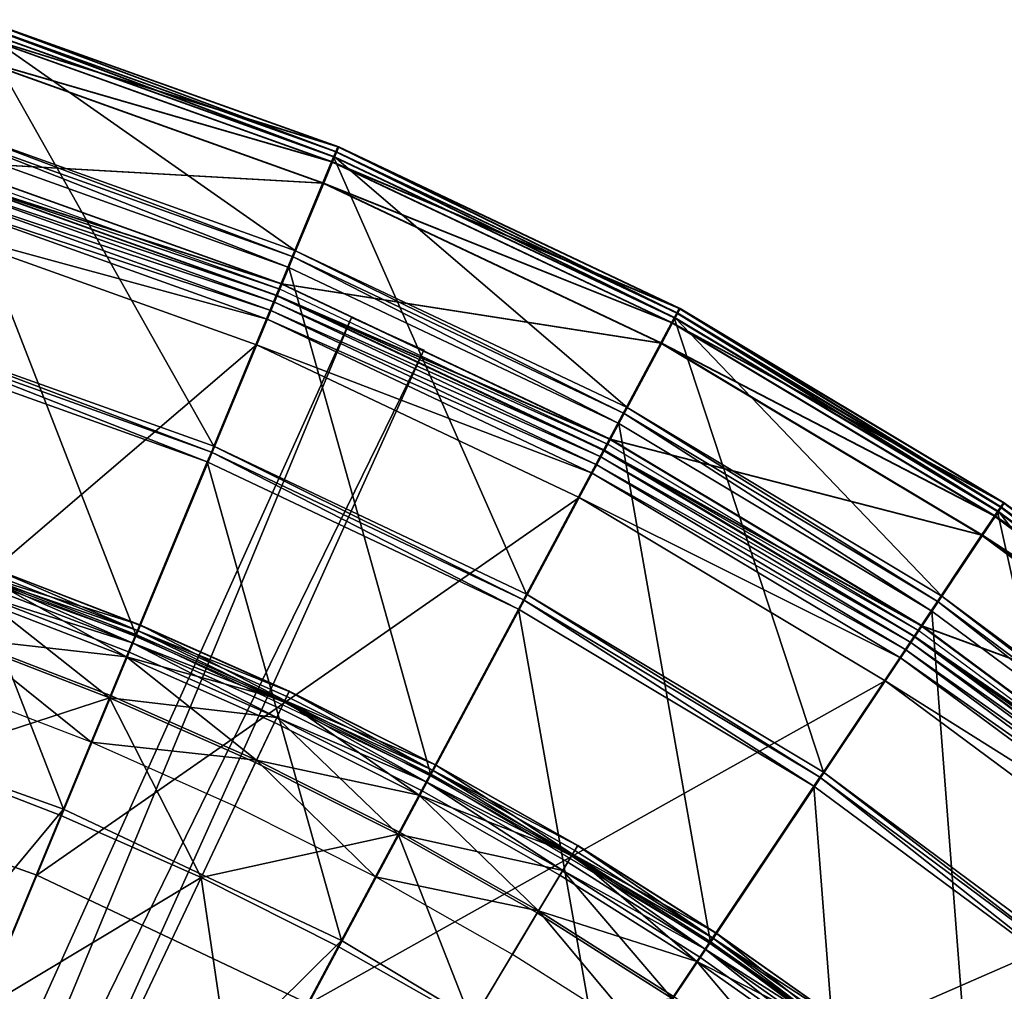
# Model space of a CAD drawing. Extents: x -3.87 to 3.87, y -3.87 to 3.87.
# Tile 112 of 115: x 1.16 to 2.15, y 2.73 to 3.71. Entities that reach past the tile are written whole.
import ezdxf

# ---------------------------------------------------------------- set-up
doc = ezdxf.new("R2010")
doc.units = 0
doc.layers.get('0').update_dxf_attribs({"linetype": 'CONTINUOUS'})

msp = doc.modelspace()

# ---------------------------------------------------------------- linework, layer by layer
for p in [(1.481331, 3.578503, 9.182608), (1.481331, 3.578503, 4.659176), (1.481334, 3.578503, 9.182608), (1.481334, 3.578503, 4.659176), (1.482259, 3.578502, 4.531927), (1.482259, 3.578502, 0.008497), (1.48226, 3.578502, 4.531928), (1.48226, 3.578502, 0.008498), (1.477194, 3.568515, 9.191612), (1.478122, 3.568514, 4.540933), (1.479272, 3.573534, 9.189611), (1.4802, 3.573532, 4.538932), (1.47513, 3.563532, 4.646981), (1.476058, 3.563531, -0.003697), (1.466246, 3.542086, 4.641755), (1.467174, 3.542085, -0.008925), (1.436399, 3.467786, 4.538932), (1.438974, 3.474003, 4.540933), (1.432056, 3.457301, 4.219625), (1.432056, 3.457301, 4.531927), (1.432057, 3.457301, 4.219625), (1.432057, 3.457301, 4.531927), (1.4243, 3.440818, 4.641755), (1.425228, 3.440816, -0.008925), (1.419407, 3.429005, 4.652464), (1.419408, 3.429005, 4.652464), (1.419408, 3.429003, 8.880758), (1.420335, 3.429004, 0.001785), (1.420335, 3.429004, 0.008925), (1.420355, 3.429049, 4.562068), (1.422978, 3.43538, 4.537785), (1.417544, 3.422262, 4.579808), (1.414076, 3.41389, 4.590927), (1.822391, 3.411201, 9.189611), (1.823319, 3.4112, 4.538932), (1.824927, 3.415945, 9.182608), (1.824927, 3.415945, 4.659176), (1.82493, 3.415945, 9.182608), (1.82493, 3.415945, 4.659176), (1.825854, 3.415944, 4.531927), (1.825854, 3.415944, 0.008497), (1.825856, 3.415944, 4.531928), (1.825856, 3.415944, 0.008498), (1.410423, 3.40507, 4.597562), (1.495123, 3.406888, 4.643103), (1.495123, 3.406888, 7.239483), (1.817288, 3.401654, 4.646981), (1.818216, 3.401653, -0.003697), (1.819831, 3.406411, 9.191612), (1.820758, 3.40641, 4.540933), (1.399723, 3.379237, 4.599773), (1.399724, 3.379237, 4.599773), (1.806346, 3.381182, 4.641755), (1.807273, 3.38118, -0.008925), (1.568002, 3.374006, 4.643103), (1.568002, 3.374006, 7.239483), (1.769364, 3.310257, 4.538932), (1.772536, 3.316192, 4.540933), (1.764014, 3.300248, 4.219625), (1.764014, 3.300248, 4.531927), (1.764016, 3.300248, 4.219625), (1.764016, 3.300248, 4.531927), (1.752832, 3.279324, 4.537785), (1.754676, 3.284514, 4.641755), (1.755604, 3.284513, -0.008925), (1.354166, 3.271498, 9.18961), (1.356596, 3.277363, 9.191612), (1.748649, 3.273238, 4.652464), (1.748649, 3.273236, 8.880758), (1.74865, 3.273238, 4.652464), (1.749576, 3.273236, 0.001785), (1.749576, 3.273236, 0.008925), (1.749601, 3.27328, 4.562068), (1.350068, 3.261605, 9.182608), (1.350068, 3.261604, 8.880756), (1.350069, 3.261604, 8.880756), (1.35007, 3.261606, 9.182608), (1.746138, 3.266801, 4.579808), (1.737366, 3.250391, 4.597562), (1.741866, 3.258809, 4.590927), (1.724185, 3.225731, 4.599773), (1.724187, 3.225731, 4.599773), (2.15098, 3.220568, 9.182608), (2.15098, 3.220568, 4.659176), (2.150984, 3.220568, 9.182608), (2.150984, 3.220568, 4.659176), (2.151908, 3.220567, 4.531927), (2.151908, 3.220567, 0.008497), (2.144975, 3.211579, 9.191612), (2.145902, 3.211578, 4.540933), (2.147992, 3.216095, 9.189611), (2.14892, 3.216094, 4.538932), (2.141978, 3.207095, 4.646981), (2.142906, 3.207094, -0.003697), (2.129081, 3.187793, 4.641755), (2.130009, 3.187792, -0.008925), (1.668284, 3.122886, 9.18961), (1.671277, 3.128484, 9.191612), (2.08533, 3.120925, 4.538932), (2.089069, 3.126521, 4.540933), (1.663236, 3.113441, 8.880756), (1.663237, 3.113443, 9.182608), (1.663237, 3.113441, 8.880756), (1.663238, 3.113443, 9.182608), (2.079025, 3.111488, 4.219625), (2.079025, 3.111488, 4.531927), (2.079026, 3.111488, 4.219625), (2.079026, 3.111488, 4.531927), (1.27984, 3.092059, 9.179029), (1.282029, 3.097342, 9.121477), (1.282115, 3.097551, 9.064547), (2.065845, 3.091762, 4.537785), (2.068185, 3.096655, 4.641755), (2.069113, 3.096654, -0.008925), (1.277491, 3.086387, 9.204887), (1.27816, 3.088003, 9.040556), (1.278649, 3.086942, 4.219625), (2.061081, 3.086024, 4.652464), (2.061081, 3.086022, 8.880758), (2.061083, 3.086024, 4.652464), (2.062009, 3.086022, 0.001785), (2.062009, 3.086022, 0.008925), (2.062038, 3.086063, 4.562068), (1.274626, 3.07947, 9.212923), (2.052922, 3.072421, 4.590927), (2.057957, 3.079955, 4.579808), (1.268806, 3.065419, 9.033573), (1.270892, 3.070455, 9.217014), (2.047619, 3.064483, 4.597562), (2.032084, 3.041234, 4.599773), (2.032086, 3.041234, 4.599773), (1.251775, 3.024302, 9.229347), (1.252695, 3.026525, 9.027666), (1.428134, 3.02151, 9.040556), (1.430012, 3.025479, 9.179029), (1.432456, 3.030649, 9.121477), (1.432553, 3.030853, 9.064547), (1.424186, 3.013162, 9.212923), (1.427387, 3.019929, 9.204887), (1.420014, 3.004341, 9.217014), (1.417683, 2.999413, 9.033573), (1.233206, 2.979474, 9.022295), (1.398655, 2.959182, 9.229347), (1.399684, 2.961356, 9.027666), (1.579434, 2.956658, 9.121477), (1.579541, 2.956858, 9.064547), (1.573844, 2.946201, 9.204887), (1.574669, 2.947743, 9.040556), (1.575047, 2.946713, 4.219625), (1.576738, 2.951615, 9.179029), (1.966365, 2.94427, 9.18961), (1.969893, 2.94955, 9.191612), (1.570315, 2.939599, 9.212923), (1.960416, 2.935368, 8.880756), (1.960417, 2.935368, 9.182608), (1.960418, 2.935367, 8.880756), (1.960419, 2.935368, 9.182608), (1.563146, 2.926185, 9.033573), (1.565716, 2.930993, 9.217014), (1.37791, 2.915319, 9.022295), (1.202762, 2.905974, 9.262104), (1.205344, 2.91221, 8.880756), (1.205344, 2.91221, 8.374943), (1.205346, 2.91221, 8.815489), (1.205346, 2.91221, 8.374943), (1.542167, 2.886936, 9.229347), (1.543301, 2.889057, 9.027666), (1.722611, 2.875558, 9.121477), (1.722728, 2.875752, 9.064547), (1.716515, 2.865387, 9.204887), (1.717414, 2.866887, 9.040556), (1.719671, 2.870654, 9.179029), (1.712667, 2.858966, 9.212923), (1.178718, 2.845678, 4.599773), (1.343896, 2.843402, 9.262104), (1.519294, 2.844144, 9.022295), (1.704848, 2.845921, 9.033573), (1.70765, 2.850596, 9.217014), (1.681968, 2.807748, 9.229347), (1.683205, 2.809811, 9.027666), (1.861639, 2.787535, 9.121477), (1.861764, 2.787723, 9.064547), (1.481793, 2.773983, 9.262104), (1.484965, 2.779919, 8.880756), (1.484965, 2.779919, 8.374943), (1.484967, 2.779919, 8.815489), (1.484967, 2.779919, 8.374943), (1.855051, 2.777675, 9.204887), (1.856022, 2.779129, 9.040556), (1.856313, 2.778175, 4.219625), (1.858462, 2.78278, 9.179029), (1.657023, 2.76613, 9.022295), (1.850891, 2.771451, 9.212923), (1.842442, 2.758805, 9.033573), (1.84547, 2.763337, 9.217014)]:
    msp.add_point(p)
for points in [[(1.481331, 3.578503, 4.659176), (1.118722, 3.69101, 4.646981), (1.123425, 3.706515, 4.659176)], [(1.482259, 3.578502, 0.008497), (1.11965, 3.691008, -0.003697), (1.124353, 3.706514, 0.008497)], [(1.479272, 3.573534, 9.189611), (1.123425, 3.706515, 9.182608), (1.121864, 3.701368, 9.189611)], [(1.4802, 3.573532, 4.538932), (1.124353, 3.706514, 4.531927), (1.122792, 3.701366, 4.538932)], [(1.479272, 3.573534, 9.189611), (1.481331, 3.578503, 9.182608), (1.123425, 3.706515, 9.182608)], [(1.481334, 3.578503, 9.182608), (1.481334, 3.578503, 4.659176), (1.123428, 3.706515, 4.659176)], [(1.481334, 3.578503, 9.182608), (1.123428, 3.706515, 4.659176), (1.123428, 3.706515, 9.182608)], [(1.4802, 3.573532, 4.538932), (1.482259, 3.578502, 4.531927), (1.124353, 3.706514, 4.531927)], [(1.48226, 3.578502, 4.531928), (1.48226, 3.578502, 0.008498), (1.124355, 3.706514, 0.008498)], [(1.48226, 3.578502, 4.531928), (1.124355, 3.706514, 0.008498), (1.124355, 3.706514, 4.531928)], [(1.356596, 3.277363, 9.191612), (1.120287, 3.69617, 9.191612), (1.028808, 3.394602, 9.191612)], [(1.438974, 3.474003, 4.540933), (1.121215, 3.696169, 4.540933), (1.09152, 3.598278, 4.540933)], [(1.477194, 3.568515, 9.191612), (1.121864, 3.701368, 9.189611), (1.120287, 3.69617, 9.191612)], [(1.356596, 3.277363, 9.191612), (1.477194, 3.568515, 9.191612), (1.120287, 3.69617, 9.191612)], [(1.478122, 3.568514, 4.540933), (1.122792, 3.701366, 4.538932), (1.121215, 3.696169, 4.540933)], [(1.438974, 3.474003, 4.540933), (1.478122, 3.568514, 4.540933), (1.121215, 3.696169, 4.540933)], [(1.477194, 3.568515, 9.191612), (1.479272, 3.573534, 9.189611), (1.121864, 3.701368, 9.189611)], [(1.478122, 3.568514, 4.540933), (1.4802, 3.573532, 4.538932), (1.122792, 3.701366, 4.538932)], [(1.47513, 3.563532, 4.646981), (1.111983, 3.668795, 4.641755), (1.118722, 3.69101, 4.646981)], [(1.476058, 3.563531, -0.003697), (1.112911, 3.668794, -0.008925), (1.11965, 3.691008, -0.003697)], [(1.481331, 3.578503, 4.659176), (1.47513, 3.563532, 4.646981), (1.118722, 3.69101, 4.646981)], [(1.482259, 3.578502, 0.008497), (1.476058, 3.563531, -0.003697), (1.11965, 3.691008, -0.003697)], [(1.466246, 3.542086, 4.641755), (1.080165, 3.563905, 4.641755), (1.111983, 3.668795, 4.641755)], [(1.467174, 3.542085, -0.008925), (1.081093, 3.563904, -0.008925), (1.112911, 3.668794, -0.008925)], [(1.47513, 3.563532, 4.646981), (1.466246, 3.542086, 4.641755), (1.111983, 3.668795, 4.641755)], [(1.476058, 3.563531, -0.003697), (1.467174, 3.542085, -0.008925), (1.112911, 3.668794, -0.008925)], [(1.436399, 3.467786, 4.538932), (1.09152, 3.598278, 4.540933), (1.089567, 3.591837, 4.538932)], [(1.436399, 3.467786, 4.538932), (1.438974, 3.474003, 4.540933), (1.09152, 3.598278, 4.540933)], [(1.432056, 3.457301, 4.531927), (1.089567, 3.591837, 4.538932), (1.086272, 3.580977, 4.531927)], [(1.432056, 3.457301, 4.531927), (1.436399, 3.467786, 4.538932), (1.089567, 3.591837, 4.538932)], [(1.278649, 3.086942, 4.219625), (1.086272, 3.580977, 4.219625), (0.969907, 3.19737, 4.219625)], [(1.278649, 3.086942, 4.219625), (1.432056, 3.457301, 4.219625), (1.086272, 3.580977, 4.219625)], [(1.432057, 3.457301, 4.219625), (1.432057, 3.457301, 4.531927), (1.086274, 3.580977, 4.531927)], [(1.432057, 3.457301, 4.219625), (1.086274, 3.580977, 4.531927), (1.086274, 3.580977, 4.219625)], [(1.824927, 3.415945, 4.659176), (1.47513, 3.563532, 4.646981), (1.481331, 3.578503, 4.659176)], [(1.825854, 3.415944, 0.008497), (1.476058, 3.563531, -0.003697), (1.482259, 3.578502, 0.008497)], [(1.822391, 3.411201, 9.189611), (1.481331, 3.578503, 9.182608), (1.479272, 3.573534, 9.189611)], [(1.823319, 3.4112, 4.538932), (1.482259, 3.578502, 4.531927), (1.4802, 3.573532, 4.538932)], [(1.822391, 3.411201, 9.189611), (1.824927, 3.415945, 9.182608), (1.481331, 3.578503, 9.182608)], [(1.82493, 3.415945, 9.182608), (1.82493, 3.415945, 4.659176), (1.481334, 3.578503, 4.659176)], [(1.82493, 3.415945, 9.182608), (1.481334, 3.578503, 4.659176), (1.481334, 3.578503, 9.182608)], [(1.823319, 3.4112, 4.538932), (1.825854, 3.415944, 4.531927), (1.482259, 3.578502, 4.531927)], [(1.825856, 3.415944, 4.531928), (1.825856, 3.415944, 0.008498), (1.48226, 3.578502, 0.008498)], [(1.825856, 3.415944, 4.531928), (1.48226, 3.578502, 0.008498), (1.48226, 3.578502, 4.531928)], [(1.671277, 3.128484, 9.191612), (1.477194, 3.568515, 9.191612), (1.356596, 3.277363, 9.191612)], [(1.772536, 3.316192, 4.540933), (1.478122, 3.568514, 4.540933), (1.438974, 3.474003, 4.540933)], [(1.819831, 3.406411, 9.191612), (1.479272, 3.573534, 9.189611), (1.477194, 3.568515, 9.191612)], [(1.671277, 3.128484, 9.191612), (1.819831, 3.406411, 9.191612), (1.477194, 3.568515, 9.191612)], [(1.820758, 3.40641, 4.540933), (1.4802, 3.573532, 4.538932), (1.478122, 3.568514, 4.540933)], [(1.772536, 3.316192, 4.540933), (1.820758, 3.40641, 4.540933), (1.478122, 3.568514, 4.540933)], [(1.819831, 3.406411, 9.191612), (1.822391, 3.411201, 9.189611), (1.479272, 3.573534, 9.189611)], [(1.820758, 3.40641, 4.540933), (1.823319, 3.4112, 4.538932), (1.4802, 3.573532, 4.538932)], [(1.4243, 3.440818, 4.641755), (1.076453, 3.551669, 4.652464), (1.080165, 3.563905, 4.641755)], [(1.425228, 3.440816, -0.008925), (1.077381, 3.551668, 0.001785), (1.081093, 3.563904, -0.008925)], [(1.422978, 3.43538, 4.537785), (1.079387, 3.558273, 4.537785), (1.077397, 3.551715, 4.562068)], [(1.466246, 3.542086, 4.641755), (1.4243, 3.440818, 4.641755), (1.080165, 3.563905, 4.641755)], [(1.467174, 3.542085, -0.008925), (1.425228, 3.440816, -0.008925), (1.081093, 3.563904, -0.008925)], [(1.817288, 3.401654, 4.646981), (1.466246, 3.542086, 4.641755), (1.47513, 3.563532, 4.646981)], [(1.818216, 3.401653, -0.003697), (1.467174, 3.542085, -0.008925), (1.476058, 3.563531, -0.003697)], [(1.824927, 3.415945, 4.659176), (1.817288, 3.401654, 4.646981), (1.47513, 3.563532, 4.646981)], [(1.825854, 3.415944, 0.008497), (1.818216, 3.401653, -0.003697), (1.476058, 3.563531, -0.003697)], [(1.420355, 3.429049, 4.562068), (1.077397, 3.551715, 4.562068), (1.075265, 3.544685, 4.579808)], [(1.4243, 3.440818, 4.641755), (1.419407, 3.429005, 4.652464), (1.076453, 3.551669, 4.652464)], [(1.419408, 3.429005, 4.652464), (1.076455, 3.551668, 8.880758), (1.076455, 3.551669, 4.652464)], [(1.419408, 3.429005, 4.652464), (1.419408, 3.429003, 8.880758), (1.076455, 3.551668, 8.880758)], [(1.425228, 3.440816, -0.008925), (1.420335, 3.429004, 0.001785), (1.077381, 3.551668, 0.001785)], [(1.420335, 3.429004, 0.001785), (1.420335, 3.429004, 0.008925), (1.077381, 3.551668, 0.008925)], [(1.420335, 3.429004, 0.001785), (1.077381, 3.551668, 0.008925), (1.077381, 3.551668, 0.001785)], [(1.422978, 3.43538, 4.537785), (1.077397, 3.551715, 4.562068), (1.420355, 3.429049, 4.562068)], [(1.417544, 3.422262, 4.579808), (1.075265, 3.544685, 4.579808), (1.072634, 3.536014, 4.590927)], [(1.420355, 3.429049, 4.562068), (1.075265, 3.544685, 4.579808), (1.417544, 3.422262, 4.579808)], [(1.806346, 3.381182, 4.641755), (1.4243, 3.440818, 4.641755), (1.466246, 3.542086, 4.641755)], [(1.807273, 3.38118, -0.008925), (1.425228, 3.440816, -0.008925), (1.467174, 3.542085, -0.008925)], [(1.817288, 3.401654, 4.646981), (1.806346, 3.381182, 4.641755), (1.466246, 3.542086, 4.641755)], [(1.818216, 3.401653, -0.003697), (1.807273, 3.38118, -0.008925), (1.467174, 3.542085, -0.008925)], [(1.410423, 3.40507, 4.597562), (1.069863, 3.526878, 4.597562), (1.061746, 3.500121, 4.599773)], [(1.414076, 3.41389, 4.590927), (1.072634, 3.536014, 4.590927), (1.069863, 3.526878, 4.597562)], [(1.414076, 3.41389, 4.590927), (1.069863, 3.526878, 4.597562), (1.410423, 3.40507, 4.597562)], [(1.417544, 3.422262, 4.579808), (1.072634, 3.536014, 4.590927), (1.414076, 3.41389, 4.590927)], [(1.399724, 3.379237, 4.599773), (1.061748, 3.500121, 4.599773), (0.894106, 2.947475, 4.599773)], [(1.410423, 3.40507, 4.597562), (1.061746, 3.500121, 4.599773), (1.399723, 3.379237, 4.599773)], [(1.764014, 3.300248, 4.531927), (1.436399, 3.467786, 4.538932), (1.432056, 3.457301, 4.531927)], [(1.769364, 3.310257, 4.538932), (1.438974, 3.474003, 4.540933), (1.436399, 3.467786, 4.538932)], [(1.764014, 3.300248, 4.531927), (1.769364, 3.310257, 4.538932), (1.436399, 3.467786, 4.538932)], [(1.769364, 3.310257, 4.538932), (1.772536, 3.316192, 4.540933), (1.438974, 3.474003, 4.540933)], [(1.575047, 2.946713, 4.219625), (1.432056, 3.457301, 4.219625), (1.278649, 3.086942, 4.219625)], [(1.575047, 2.946713, 4.219625), (1.764014, 3.300248, 4.219625), (1.432056, 3.457301, 4.219625)], [(1.764016, 3.300248, 4.219625), (1.764016, 3.300248, 4.531927), (1.432057, 3.457301, 4.531927)], [(1.764016, 3.300248, 4.219625), (1.432057, 3.457301, 4.531927), (1.432057, 3.457301, 4.219625)], [(1.754676, 3.284514, 4.641755), (1.419407, 3.429005, 4.652464), (1.4243, 3.440818, 4.641755)], [(1.755604, 3.284513, -0.008925), (1.420335, 3.429004, 0.001785), (1.425228, 3.440816, -0.008925)], [(1.806346, 3.381182, 4.641755), (1.754676, 3.284514, 4.641755), (1.4243, 3.440818, 4.641755)], [(1.807273, 3.38118, -0.008925), (1.755604, 3.284513, -0.008925), (1.425228, 3.440816, -0.008925)], [(1.749601, 3.27328, 4.562068), (1.420355, 3.429049, 4.562068), (1.417544, 3.422262, 4.579808)], [(1.754676, 3.284514, 4.641755), (1.748649, 3.273238, 4.652464), (1.419407, 3.429005, 4.652464)], [(1.74865, 3.273238, 4.652464), (1.419408, 3.429003, 8.880758), (1.419408, 3.429005, 4.652464)], [(1.74865, 3.273238, 4.652464), (1.748649, 3.273236, 8.880758), (1.419408, 3.429003, 8.880758)], [(1.755604, 3.284513, -0.008925), (1.749576, 3.273236, 0.001785), (1.420335, 3.429004, 0.001785)], [(1.749576, 3.273236, 0.001785), (1.749576, 3.273236, 0.008925), (1.420335, 3.429004, 0.008925)], [(1.749576, 3.273236, 0.001785), (1.420335, 3.429004, 0.008925), (1.420335, 3.429004, 0.001785)], [(1.752832, 3.279324, 4.537785), (1.422978, 3.43538, 4.537785), (1.420355, 3.429049, 4.562068)], [(1.752832, 3.279324, 4.537785), (1.420355, 3.429049, 4.562068), (1.749601, 3.27328, 4.562068)], [(1.746138, 3.266801, 4.579808), (1.417544, 3.422262, 4.579808), (1.414076, 3.41389, 4.590927)], [(1.749601, 3.27328, 4.562068), (1.417544, 3.422262, 4.579808), (1.746138, 3.266801, 4.579808)], [(1.741866, 3.258809, 4.590927), (1.414076, 3.41389, 4.590927), (1.410423, 3.40507, 4.597562)], [(1.746138, 3.266801, 4.579808), (1.414076, 3.41389, 4.590927), (1.741866, 3.258809, 4.590927)], [(2.15098, 3.220568, 4.659176), (1.817288, 3.401654, 4.646981), (1.824927, 3.415945, 4.659176)], [(2.151908, 3.220567, 0.008497), (1.818216, 3.401653, -0.003697), (1.825854, 3.415944, 0.008497)], [(2.144975, 3.211579, 9.191612), (1.822391, 3.411201, 9.189611), (1.819831, 3.406411, 9.191612)], [(2.145902, 3.211578, 4.540933), (1.823319, 3.4112, 4.538932), (1.820758, 3.40641, 4.540933)], [(2.147992, 3.216095, 9.189611), (1.824927, 3.415945, 9.182608), (1.822391, 3.411201, 9.189611)], [(2.144975, 3.211579, 9.191612), (2.147992, 3.216095, 9.189611), (1.822391, 3.411201, 9.189611)], [(2.14892, 3.216094, 4.538932), (1.825854, 3.415944, 4.531927), (1.823319, 3.4112, 4.538932)], [(2.145902, 3.211578, 4.540933), (2.14892, 3.216094, 4.538932), (1.823319, 3.4112, 4.538932)], [(2.147992, 3.216095, 9.189611), (2.15098, 3.220568, 9.182608), (1.824927, 3.415945, 9.182608)], [(2.150984, 3.220568, 9.182608), (2.150984, 3.220568, 4.659176), (1.82493, 3.415945, 4.659176)], [(2.150984, 3.220568, 9.182608), (1.82493, 3.415945, 4.659176), (1.82493, 3.415945, 9.182608)], [(2.14892, 3.216094, 4.538932), (2.151908, 3.220567, 4.531927), (1.825854, 3.415944, 4.531927)], [(2.15191, 3.220567, 4.531928), (2.15191, 3.220567, 0.008498), (1.825856, 3.415944, 0.008498)], [(2.15191, 3.220567, 4.531928), (1.825856, 3.415944, 0.008498), (1.825856, 3.415944, 4.531928)], [(0.447473, 1.085048, 7.239483), (1.495123, 3.406888, 7.239483), (1.495123, 3.406888, 4.643103)], [(0.447473, 1.085048, 7.239483), (1.495123, 3.406888, 4.643103), (0.447473, 1.085048, 4.643103)], [(0.520351, 1.052164, 4.643103), (0.447473, 1.085048, 4.643103), (1.495123, 3.406888, 4.643103)], [(1.568002, 3.374006, 7.239483), (1.495123, 3.406888, 7.239483), (0.447473, 1.085048, 7.239483)], [(0.520351, 1.052164, 4.643103), (1.495123, 3.406888, 4.643103), (1.568002, 3.374006, 4.643103)], [(1.737366, 3.250391, 4.597562), (1.410423, 3.40507, 4.597562), (1.399723, 3.379237, 4.599773)], [(1.741866, 3.258809, 4.590927), (1.410423, 3.40507, 4.597562), (1.737366, 3.250391, 4.597562)], [(1.495123, 3.406888, 7.239483), (1.568002, 3.374006, 7.239483), (1.568002, 3.374006, 4.643103)], [(1.495123, 3.406888, 7.239483), (1.568002, 3.374006, 4.643103), (1.495123, 3.406888, 4.643103)], [(1.969893, 2.94955, 9.191612), (1.819831, 3.406411, 9.191612), (1.671277, 3.128484, 9.191612)], [(2.089069, 3.126521, 4.540933), (1.820758, 3.40641, 4.540933), (1.772536, 3.316192, 4.540933)], [(2.141978, 3.207095, 4.646981), (1.806346, 3.381182, 4.641755), (1.817288, 3.401654, 4.646981)], [(2.142906, 3.207094, -0.003697), (1.807273, 3.38118, -0.008925), (1.818216, 3.401653, -0.003697)], [(2.15098, 3.220568, 4.659176), (2.141978, 3.207095, 4.646981), (1.817288, 3.401654, 4.646981)], [(2.151908, 3.220567, 0.008497), (2.142906, 3.207094, -0.003697), (1.818216, 3.401653, -0.003697)], [(1.969893, 2.94955, 9.191612), (2.144975, 3.211579, 9.191612), (1.819831, 3.406411, 9.191612)], [(2.089069, 3.126521, 4.540933), (2.145902, 3.211578, 4.540933), (1.820758, 3.40641, 4.540933)], [(1.350068, 3.261605, 9.182608), (1.026966, 3.388527, 9.18961), (1.023858, 3.378282, 9.182608)], [(1.354166, 3.271498, 9.18961), (1.028808, 3.394602, 9.191612), (1.026966, 3.388527, 9.18961)], [(1.350068, 3.261605, 9.182608), (1.354166, 3.271498, 9.18961), (1.026966, 3.388527, 9.18961)], [(1.354166, 3.271498, 9.18961), (1.356596, 3.277363, 9.191612), (1.028808, 3.394602, 9.191612)], [(1.399724, 3.379237, 4.599773), (0.894106, 2.947475, 4.599773), (1.178718, 2.845678, 4.599773)], [(1.205344, 2.91221, 8.880756), (1.023857, 3.37828, 8.880756), (0.914079, 3.016387, 8.880756)], [(1.205344, 2.91221, 8.880756), (1.350068, 3.261604, 8.880756), (1.023857, 3.37828, 8.880756)], [(1.350069, 3.261604, 8.880756), (1.35007, 3.261606, 9.182608), (1.023859, 3.378281, 9.182608)], [(1.350069, 3.261604, 8.880756), (1.023859, 3.378281, 9.182608), (1.023859, 3.37828, 8.880756)], [(1.724187, 3.225731, 4.599773), (1.399724, 3.379237, 4.599773), (1.178718, 2.845678, 4.599773)], [(1.737366, 3.250391, 4.597562), (1.399723, 3.379237, 4.599773), (1.724185, 3.225731, 4.599773)], [(2.129081, 3.187793, 4.641755), (1.754676, 3.284514, 4.641755), (1.806346, 3.381182, 4.641755)], [(2.130009, 3.187792, -0.008925), (1.755604, 3.284513, -0.008925), (1.807273, 3.38118, -0.008925)], [(2.141978, 3.207095, 4.646981), (2.129081, 3.187793, 4.641755), (1.806346, 3.381182, 4.641755)], [(2.142906, 3.207094, -0.003697), (2.130009, 3.187792, -0.008925), (1.807273, 3.38118, -0.008925)], [(1.568002, 3.374006, 7.239483), (0.447473, 1.085048, 7.239483), (0.520351, 1.052164, 7.239483)], [(1.568002, 3.374006, 7.239483), (0.520351, 1.052164, 7.239483), (0.520351, 1.052164, 4.643103)], [(1.568002, 3.374006, 7.239483), (0.520351, 1.052164, 4.643103), (1.568002, 3.374006, 4.643103)], [(2.079025, 3.111488, 4.531927), (1.769364, 3.310257, 4.538932), (1.764014, 3.300248, 4.531927)], [(2.08533, 3.120925, 4.538932), (1.772536, 3.316192, 4.540933), (1.769364, 3.310257, 4.538932)], [(2.079025, 3.111488, 4.531927), (2.08533, 3.120925, 4.538932), (1.769364, 3.310257, 4.538932)], [(2.08533, 3.120925, 4.538932), (2.089069, 3.126521, 4.540933), (1.772536, 3.316192, 4.540933)], [(1.856313, 2.778175, 4.219625), (1.764014, 3.300248, 4.219625), (1.575047, 2.946713, 4.219625)], [(1.856313, 2.778175, 4.219625), (2.079025, 3.111488, 4.219625), (1.764014, 3.300248, 4.219625)], [(2.079026, 3.111488, 4.219625), (2.079026, 3.111488, 4.531927), (1.764016, 3.300248, 4.531927)], [(2.079026, 3.111488, 4.219625), (1.764016, 3.300248, 4.531927), (1.764016, 3.300248, 4.219625)], [(2.068185, 3.096655, 4.641755), (1.748649, 3.273238, 4.652464), (1.754676, 3.284514, 4.641755)], [(2.069113, 3.096654, -0.008925), (1.749576, 3.273236, 0.001785), (1.755604, 3.284513, -0.008925)], [(2.065845, 3.091762, 4.537785), (1.752832, 3.279324, 4.537785), (1.749601, 3.27328, 4.562068)], [(2.129081, 3.187793, 4.641755), (2.068185, 3.096655, 4.641755), (1.754676, 3.284514, 4.641755)], [(2.130009, 3.187792, -0.008925), (2.069113, 3.096654, -0.008925), (1.755604, 3.284513, -0.008925)], [(1.663237, 3.113443, 9.182608), (1.354166, 3.271498, 9.18961), (1.350068, 3.261605, 9.182608)], [(1.668284, 3.122886, 9.18961), (1.356596, 3.277363, 9.191612), (1.354166, 3.271498, 9.18961)], [(1.663237, 3.113443, 9.182608), (1.668284, 3.122886, 9.18961), (1.354166, 3.271498, 9.18961)], [(1.668284, 3.122886, 9.18961), (1.671277, 3.128484, 9.191612), (1.356596, 3.277363, 9.191612)], [(2.062038, 3.086063, 4.562068), (1.749601, 3.27328, 4.562068), (1.746138, 3.266801, 4.579808)], [(2.061083, 3.086024, 4.652464), (1.748649, 3.273236, 8.880758), (1.74865, 3.273238, 4.652464)], [(2.068185, 3.096655, 4.641755), (2.061081, 3.086024, 4.652464), (1.748649, 3.273238, 4.652464)], [(2.061083, 3.086024, 4.652464), (2.061081, 3.086022, 8.880758), (1.748649, 3.273236, 8.880758)], [(2.069113, 3.096654, -0.008925), (2.062009, 3.086022, 0.001785), (1.749576, 3.273236, 0.001785)], [(2.062009, 3.086022, 0.001785), (2.062009, 3.086022, 0.008925), (1.749576, 3.273236, 0.008925)], [(2.062009, 3.086022, 0.001785), (1.749576, 3.273236, 0.008925), (1.749576, 3.273236, 0.001785)], [(2.065845, 3.091762, 4.537785), (1.749601, 3.27328, 4.562068), (2.062038, 3.086063, 4.562068)], [(1.484965, 2.779919, 8.880756), (1.350068, 3.261604, 8.880756), (1.205344, 2.91221, 8.880756)], [(1.484965, 2.779919, 8.880756), (1.663236, 3.113441, 8.880756), (1.350068, 3.261604, 8.880756)], [(1.663237, 3.113441, 8.880756), (1.35007, 3.261606, 9.182608), (1.350069, 3.261604, 8.880756)], [(1.663237, 3.113441, 8.880756), (1.663238, 3.113443, 9.182608), (1.35007, 3.261606, 9.182608)], [(2.057957, 3.079955, 4.579808), (1.746138, 3.266801, 4.579808), (1.741866, 3.258809, 4.590927)], [(2.062038, 3.086063, 4.562068), (1.746138, 3.266801, 4.579808), (2.057957, 3.079955, 4.579808)], [(2.047619, 3.064483, 4.597562), (1.737366, 3.250391, 4.597562), (1.724185, 3.225731, 4.599773)], [(2.052922, 3.072421, 4.590927), (1.741866, 3.258809, 4.590927), (1.737366, 3.250391, 4.597562)], [(2.052922, 3.072421, 4.590927), (1.737366, 3.250391, 4.597562), (2.047619, 3.064483, 4.597562)], [(2.057957, 3.079955, 4.579808), (1.741866, 3.258809, 4.590927), (2.052922, 3.072421, 4.590927)], [(1.724187, 3.225731, 4.599773), (1.178718, 2.845678, 4.599773), (1.451951, 2.71641, 4.599773)], [(2.032086, 3.041234, 4.599773), (1.724187, 3.225731, 4.599773), (1.451951, 2.71641, 4.599773)], [(2.047619, 3.064483, 4.597562), (1.724185, 3.225731, 4.599773), (2.032084, 3.041234, 4.599773)], [(2.456261, 2.994102, 4.659176), (2.141978, 3.207095, 4.646981), (2.15098, 3.220568, 4.659176)], [(2.457189, 2.994101, 0.008497), (2.142906, 3.207094, -0.003697), (2.151908, 3.220567, 0.008497)], [(2.452849, 2.989943, 9.189611), (2.15098, 3.220568, 9.182608), (2.147992, 3.216095, 9.189611)], [(2.453777, 2.989942, 4.538932), (2.151908, 3.220567, 4.531927), (2.14892, 3.216094, 4.538932)], [(2.452849, 2.989943, 9.189611), (2.456261, 2.994102, 9.182608), (2.15098, 3.220568, 9.182608)], [(2.456264, 2.994102, 9.182608), (2.456264, 2.994102, 4.659176), (2.150984, 3.220568, 4.659176)], [(2.456264, 2.994102, 9.182608), (2.150984, 3.220568, 4.659176), (2.150984, 3.220568, 9.182608)], [(2.453777, 2.989942, 4.538932), (2.457189, 2.994101, 4.531927), (2.151908, 3.220567, 4.531927)], [(2.249483, 2.742141, 9.191612), (2.144975, 3.211579, 9.191612), (1.969893, 2.94955, 9.191612)], [(2.385435, 2.906668, 4.540933), (2.145902, 3.211578, 4.540933), (2.089069, 3.126521, 4.540933)], [(2.449403, 2.985744, 9.191612), (2.147992, 3.216095, 9.189611), (2.144975, 3.211579, 9.191612)], [(2.249483, 2.742141, 9.191612), (2.449403, 2.985744, 9.191612), (2.144975, 3.211579, 9.191612)], [(2.450331, 2.985744, 4.540933), (2.14892, 3.216094, 4.538932), (2.145902, 3.211578, 4.540933)], [(2.385435, 2.906668, 4.540933), (2.450331, 2.985744, 4.540933), (2.145902, 3.211578, 4.540933)], [(2.449403, 2.985744, 9.191612), (2.452849, 2.989943, 9.189611), (2.147992, 3.216095, 9.189611)], [(2.450331, 2.985744, 4.540933), (2.453777, 2.989942, 4.538932), (2.14892, 3.216094, 4.538932)], [(2.445982, 2.981576, 4.646981), (2.129081, 3.187793, 4.641755), (2.141978, 3.207095, 4.646981)], [(2.446909, 2.981575, -0.003697), (2.130009, 3.187792, -0.008925), (2.142906, 3.207094, -0.003697)], [(2.456261, 2.994102, 4.659176), (2.445982, 2.981576, 4.646981), (2.141978, 3.207095, 4.646981)], [(2.457189, 2.994101, 0.008497), (2.446909, 2.981575, -0.003697), (2.142906, 3.207094, -0.003697)], [(2.431255, 2.963632, 4.641755), (2.068185, 3.096655, 4.641755), (2.129081, 3.187793, 4.641755)], [(2.432183, 2.96363, -0.008925), (2.069113, 3.096654, -0.008925), (2.130009, 3.187792, -0.008925)], [(2.445982, 2.981576, 4.646981), (2.431255, 2.963632, 4.641755), (2.129081, 3.187793, 4.641755)], [(2.446909, 2.981575, -0.003697), (2.432183, 2.96363, -0.008925), (2.130009, 3.187792, -0.008925)], [(1.124506, 3.145386, 9.204887), (1.27984, 3.092059, 9.179029), (1.126574, 3.151167, 9.179029)], [(1.125095, 3.147033, 9.040556), (1.128577, 3.156764, 9.064547), (1.282115, 3.097551, 9.064547)], [(1.1285, 3.156551, 9.121477), (1.126574, 3.151167, 9.179029), (1.27984, 3.092059, 9.179029)], [(1.1285, 3.156551, 9.121477), (1.282115, 3.097551, 9.064547), (1.128577, 3.156764, 9.064547)], [(1.1285, 3.156551, 9.121477), (1.27984, 3.092059, 9.179029), (1.282029, 3.097342, 9.121477)], [(1.1285, 3.156551, 9.121477), (1.282029, 3.097342, 9.121477), (1.282115, 3.097551, 9.064547)], [(1.125095, 3.147033, 9.040556), (1.268806, 3.065419, 9.033573), (1.11686, 3.124018, 9.033573)], [(1.124506, 3.145386, 9.204887), (1.121984, 3.138337, 9.212923), (1.274626, 3.07947, 9.212923)], [(1.124506, 3.145386, 9.204887), (1.274626, 3.07947, 9.212923), (1.277491, 3.086387, 9.204887)], [(1.124506, 3.145386, 9.204887), (1.277491, 3.086387, 9.204887), (1.27984, 3.092059, 9.179029)], [(1.125095, 3.147033, 9.040556), (1.282115, 3.097551, 9.064547), (1.27816, 3.088003, 9.040556)], [(1.125095, 3.147033, 9.040556), (1.27816, 3.088003, 9.040556), (1.268806, 3.065419, 9.033573)], [(1.118696, 3.12915, 9.217014), (1.274626, 3.07947, 9.212923), (1.121984, 3.138337, 9.212923)], [(1.118696, 3.12915, 9.217014), (1.101867, 3.082115, 9.229347), (1.251775, 3.024302, 9.229347)], [(1.102677, 3.08438, 9.027666), (1.11686, 3.124018, 9.033573), (1.268806, 3.065419, 9.033573)], [(1.118696, 3.12915, 9.217014), (1.251775, 3.024302, 9.229347), (1.270892, 3.070455, 9.217014)], [(1.118696, 3.12915, 9.217014), (1.270892, 3.070455, 9.217014), (1.274626, 3.07947, 9.212923)], [(1.960417, 2.935368, 9.182608), (1.668284, 3.122886, 9.18961), (1.663237, 3.113443, 9.182608)], [(1.966365, 2.94427, 9.18961), (1.671277, 3.128484, 9.191612), (1.668284, 3.122886, 9.18961)], [(1.960417, 2.935368, 9.182608), (1.966365, 2.94427, 9.18961), (1.668284, 3.122886, 9.18961)], [(1.966365, 2.94427, 9.18961), (1.969893, 2.94955, 9.191612), (1.671277, 3.128484, 9.191612)], [(2.373966, 2.892692, 4.531927), (2.08533, 3.120925, 4.538932), (2.079025, 3.111488, 4.531927)], [(2.381166, 2.901465, 4.538932), (2.089069, 3.126521, 4.540933), (2.08533, 3.120925, 4.538932)], [(2.373966, 2.892692, 4.531927), (2.381166, 2.901465, 4.538932), (2.08533, 3.120925, 4.538932)], [(2.381166, 2.901465, 4.538932), (2.385435, 2.906668, 4.540933), (2.089069, 3.126521, 4.540933)], [(1.75031, 2.62092, 8.880756), (1.663236, 3.113441, 8.880756), (1.484965, 2.779919, 8.880756)], [(1.75031, 2.62092, 8.880756), (1.960416, 2.935368, 8.880756), (1.663236, 3.113441, 8.880756)], [(1.960418, 2.935367, 8.880756), (1.663238, 3.113443, 9.182608), (1.663237, 3.113441, 8.880756)], [(1.960418, 2.935367, 8.880756), (1.960419, 2.935368, 9.182608), (1.663238, 3.113443, 9.182608)], [(2.119658, 2.582817, 4.219625), (2.079025, 3.111488, 4.219625), (1.856313, 2.778175, 4.219625)], [(2.119658, 2.582817, 4.219625), (2.373966, 2.892692, 4.219625), (2.079025, 3.111488, 4.219625)], [(2.373967, 2.892692, 4.219625), (2.373967, 2.892692, 4.531927), (2.079026, 3.111488, 4.531927)], [(2.373967, 2.892692, 4.219625), (2.079026, 3.111488, 4.531927), (2.079026, 3.111488, 4.219625)], [(1.427387, 3.019929, 9.204887), (1.27984, 3.092059, 9.179029), (1.277491, 3.086387, 9.204887)], [(1.428134, 3.02151, 9.040556), (1.27816, 3.088003, 9.040556), (1.282115, 3.097551, 9.064547)], [(1.432456, 3.030649, 9.121477), (1.282029, 3.097342, 9.121477), (1.27984, 3.092059, 9.179029)], [(1.427387, 3.019929, 9.204887), (1.430012, 3.025479, 9.179029), (1.27984, 3.092059, 9.179029)], [(1.432456, 3.030649, 9.121477), (1.27984, 3.092059, 9.179029), (1.430012, 3.025479, 9.179029)], [(1.432456, 3.030649, 9.121477), (1.282115, 3.097551, 9.064547), (1.282029, 3.097342, 9.121477)], [(1.432456, 3.030649, 9.121477), (1.432553, 3.030853, 9.064547), (1.282115, 3.097551, 9.064547)], [(1.428134, 3.02151, 9.040556), (1.282115, 3.097551, 9.064547), (1.432553, 3.030853, 9.064547)], [(2.36172, 2.878902, 4.641755), (2.061081, 3.086024, 4.652464), (2.068185, 3.096655, 4.641755)], [(2.362647, 2.878901, -0.008925), (2.062009, 3.086022, 0.001785), (2.069113, 3.096654, -0.008925)], [(2.358916, 2.874352, 4.537785), (2.065845, 3.091762, 4.537785), (2.062038, 3.086063, 4.562068)], [(2.431255, 2.963632, 4.641755), (2.36172, 2.878902, 4.641755), (2.068185, 3.096655, 4.641755)], [(2.432183, 2.96363, -0.008925), (2.362647, 2.878901, -0.008925), (2.069113, 3.096654, -0.008925)], [(1.05872, 2.961525, 9.262104), (1.251775, 3.024302, 9.229347), (1.101867, 3.082115, 9.229347)], [(1.102677, 3.08438, 9.027666), (1.233206, 2.979474, 9.022295), (1.085521, 3.03643, 9.022295)], [(1.102677, 3.08438, 9.027666), (1.268806, 3.065419, 9.033573), (1.252695, 3.026525, 9.027666)], [(1.102677, 3.08438, 9.027666), (1.252695, 3.026525, 9.027666), (1.233206, 2.979474, 9.022295)], [(1.428134, 3.02151, 9.040556), (1.268806, 3.065419, 9.033573), (1.27816, 3.088003, 9.040556)], [(1.427387, 3.019929, 9.204887), (1.277491, 3.086387, 9.204887), (1.274626, 3.07947, 9.212923)], [(2.354569, 2.869055, 4.562068), (2.062038, 3.086063, 4.562068), (2.057957, 3.079955, 4.579808)], [(2.35361, 2.869018, 4.652464), (2.061081, 3.086022, 8.880758), (2.061083, 3.086024, 4.652464)], [(2.36172, 2.878902, 4.641755), (2.353608, 2.869018, 4.652464), (2.061081, 3.086024, 4.652464)], [(2.35361, 2.869018, 4.652464), (2.353609, 2.869017, 8.880758), (2.061081, 3.086022, 8.880758)], [(2.362647, 2.878901, -0.008925), (2.354536, 2.869017, 0.001785), (2.062009, 3.086022, 0.001785)], [(2.354536, 2.869017, 0.001785), (2.354536, 2.869017, 0.008925), (2.062009, 3.086022, 0.008925)], [(2.354536, 2.869017, 0.001785), (2.062009, 3.086022, 0.008925), (2.062009, 3.086022, 0.001785)], [(2.358916, 2.874352, 4.537785), (2.062038, 3.086063, 4.562068), (2.354569, 2.869055, 4.562068)], [(1.420014, 3.004341, 9.217014), (1.274626, 3.07947, 9.212923), (1.270892, 3.070455, 9.217014)], [(1.420014, 3.004341, 9.217014), (1.424186, 3.013162, 9.212923), (1.274626, 3.07947, 9.212923)], [(1.427387, 3.019929, 9.204887), (1.274626, 3.07947, 9.212923), (1.424186, 3.013162, 9.212923)], [(2.34416, 2.856371, 4.590927), (2.052922, 3.072421, 4.590927), (2.047619, 3.064483, 4.597562)], [(2.349908, 2.863376, 4.579808), (2.057957, 3.079955, 4.579808), (2.052922, 3.072421, 4.590927)], [(2.349908, 2.863376, 4.579808), (2.052922, 3.072421, 4.590927), (2.34416, 2.856371, 4.590927)], [(2.354569, 2.869055, 4.562068), (2.057957, 3.079955, 4.579808), (2.349908, 2.863376, 4.579808)], [(1.420014, 3.004341, 9.217014), (1.270892, 3.070455, 9.217014), (1.251775, 3.024302, 9.229347)], [(1.399684, 2.961356, 9.027666), (1.252695, 3.026525, 9.027666), (1.268806, 3.065419, 9.033573)], [(1.428134, 3.02151, 9.040556), (1.417683, 2.999413, 9.033573), (1.268806, 3.065419, 9.033573)], [(1.399684, 2.961356, 9.027666), (1.268806, 3.065419, 9.033573), (1.417683, 2.999413, 9.033573)], [(2.338104, 2.848992, 4.597562), (2.047619, 3.064483, 4.597562), (2.032084, 3.041234, 4.599773)], [(2.34416, 2.856371, 4.590927), (2.047619, 3.064483, 4.597562), (2.338104, 2.848992, 4.597562)], [(2.032086, 3.041234, 4.599773), (1.451951, 2.71641, 4.599773), (1.711234, 2.561044, 4.599773)], [(2.320367, 2.827378, 4.599773), (2.032086, 3.041234, 4.599773), (1.711234, 2.561044, 4.599773)], [(2.338104, 2.848992, 4.597562), (2.032084, 3.041234, 4.599773), (2.320365, 2.827378, 4.599773)], [(1.05872, 2.961525, 9.262104), (1.202762, 2.905974, 9.262104), (1.251775, 3.024302, 9.229347)], [(1.343896, 2.843402, 9.262104), (1.251775, 3.024302, 9.229347), (1.202762, 2.905974, 9.262104)], [(1.399684, 2.961356, 9.027666), (1.233206, 2.979474, 9.022295), (1.252695, 3.026525, 9.027666)], [(1.343896, 2.843402, 9.262104), (1.398655, 2.959182, 9.229347), (1.251775, 3.024302, 9.229347)], [(1.420014, 3.004341, 9.217014), (1.251775, 3.024302, 9.229347), (1.398655, 2.959182, 9.229347)], [(1.428134, 3.02151, 9.040556), (1.563146, 2.926185, 9.033573), (1.417683, 2.999413, 9.033573)], [(1.427387, 3.019929, 9.204887), (1.576738, 2.951615, 9.179029), (1.430012, 3.025479, 9.179029)], [(1.428134, 3.02151, 9.040556), (1.432553, 3.030853, 9.064547), (1.579541, 2.956858, 9.064547)], [(1.428134, 3.02151, 9.040556), (1.579541, 2.956858, 9.064547), (1.574669, 2.947743, 9.040556)], [(1.428134, 3.02151, 9.040556), (1.574669, 2.947743, 9.040556), (1.563146, 2.926185, 9.033573)], [(1.432456, 3.030649, 9.121477), (1.430012, 3.025479, 9.179029), (1.576738, 2.951615, 9.179029)], [(1.432456, 3.030649, 9.121477), (1.579541, 2.956858, 9.064547), (1.432553, 3.030853, 9.064547)], [(1.432456, 3.030649, 9.121477), (1.576738, 2.951615, 9.179029), (1.579434, 2.956658, 9.121477)], [(1.432456, 3.030649, 9.121477), (1.579434, 2.956658, 9.121477), (1.579541, 2.956858, 9.064547)], [(1.205344, 2.91221, 8.374943), (0.914079, 3.016387, 8.374943), (0.696411, 2.298828, 8.374943)], [(1.205346, 2.91221, 8.815489), (0.91408, 3.016387, 8.815489), (0.91408, 3.016387, 8.374943)], [(1.205346, 2.91221, 8.815489), (0.91408, 3.016387, 8.374943), (1.205346, 2.91221, 8.374943)], [(1.420014, 3.004341, 9.217014), (1.570315, 2.939599, 9.212923), (1.424186, 3.013162, 9.212923)], [(1.427387, 3.019929, 9.204887), (1.424186, 3.013162, 9.212923), (1.570315, 2.939599, 9.212923)], [(1.427387, 3.019929, 9.204887), (1.570315, 2.939599, 9.212923), (1.573844, 2.946201, 9.204887)], [(1.427387, 3.019929, 9.204887), (1.573844, 2.946201, 9.204887), (1.576738, 2.951615, 9.179029)], [(1.420014, 3.004341, 9.217014), (1.398655, 2.959182, 9.229347), (1.542167, 2.886936, 9.229347)], [(1.420014, 3.004341, 9.217014), (1.542167, 2.886936, 9.229347), (1.565716, 2.930993, 9.217014)], [(1.420014, 3.004341, 9.217014), (1.565716, 2.930993, 9.217014), (1.570315, 2.939599, 9.212923)], [(1.399684, 2.961356, 9.027666), (1.417683, 2.999413, 9.033573), (1.563146, 2.926185, 9.033573)], [(1.399684, 2.961356, 9.027666), (1.37791, 2.915319, 9.022295), (1.233206, 2.979474, 9.022295)], [(1.05872, 2.961525, 9.262104), (1.12158, 2.709983, 9.281931), (1.202762, 2.905974, 9.262104)], [(1.343896, 2.843402, 9.262104), (1.542167, 2.886936, 9.229347), (1.398655, 2.959182, 9.229347)], [(1.399684, 2.961356, 9.027666), (1.519294, 2.844144, 9.022295), (1.37791, 2.915319, 9.022295)], [(1.399684, 2.961356, 9.027666), (1.563146, 2.926185, 9.033573), (1.543301, 2.889057, 9.027666)], [(1.399684, 2.961356, 9.027666), (1.543301, 2.889057, 9.027666), (1.519294, 2.844144, 9.022295)], [(1.717414, 2.866887, 9.040556), (1.574669, 2.947743, 9.040556), (1.579541, 2.956858, 9.064547)], [(1.722611, 2.875558, 9.121477), (1.579434, 2.956658, 9.121477), (1.576738, 2.951615, 9.179029)], [(1.722611, 2.875558, 9.121477), (1.579541, 2.956858, 9.064547), (1.579434, 2.956658, 9.121477)], [(1.722611, 2.875558, 9.121477), (1.722728, 2.875752, 9.064547), (1.579541, 2.956858, 9.064547)], [(1.717414, 2.866887, 9.040556), (1.579541, 2.956858, 9.064547), (1.722728, 2.875752, 9.064547)], [(1.178718, 2.845678, 4.599773), (0.894106, 2.947475, 4.599773), (0.000004, 0, 4.599773)], [(1.717414, 2.866887, 9.040556), (1.563146, 2.926185, 9.033573), (1.574669, 2.947743, 9.040556)], [(1.716515, 2.865387, 9.204887), (1.573844, 2.946201, 9.204887), (1.570315, 2.939599, 9.212923)], [(1.716515, 2.865387, 9.204887), (1.576738, 2.951615, 9.179029), (1.573844, 2.946201, 9.204887)], [(1.716515, 2.865387, 9.204887), (1.719671, 2.870654, 9.179029), (1.576738, 2.951615, 9.179029)], [(1.722611, 2.875558, 9.121477), (1.576738, 2.951615, 9.179029), (1.719671, 2.870654, 9.179029)], [(2.238663, 2.728956, 9.182608), (1.966365, 2.94427, 9.18961), (1.960417, 2.935368, 9.182608)], [(2.245456, 2.737233, 9.18961), (1.969893, 2.94955, 9.191612), (1.966365, 2.94427, 9.18961)], [(2.238663, 2.728956, 9.182608), (2.245456, 2.737233, 9.18961), (1.966365, 2.94427, 9.18961)], [(2.245456, 2.737233, 9.18961), (2.249483, 2.742141, 9.191612), (1.969893, 2.94955, 9.191612)], [(1.70765, 2.850596, 9.217014), (1.570315, 2.939599, 9.212923), (1.565716, 2.930993, 9.217014)], [(1.70765, 2.850596, 9.217014), (1.712667, 2.858966, 9.212923), (1.570315, 2.939599, 9.212923)], [(1.716515, 2.865387, 9.204887), (1.570315, 2.939599, 9.212923), (1.712667, 2.858966, 9.212923)], [(1.99875, 2.43662, 8.880756), (1.960416, 2.935368, 8.880756), (1.75031, 2.62092, 8.880756)], [(1.99875, 2.43662, 8.880756), (2.238662, 2.728955, 8.880756), (1.960416, 2.935368, 8.880756)], [(2.238664, 2.728956, 8.880756), (1.960419, 2.935368, 9.182608), (1.960418, 2.935367, 8.880756)], [(2.238664, 2.728956, 8.880756), (2.238665, 2.728956, 9.182608), (1.960419, 2.935368, 9.182608)], [(1.70765, 2.850596, 9.217014), (1.565716, 2.930993, 9.217014), (1.542167, 2.886936, 9.229347)], [(1.683205, 2.809811, 9.027666), (1.543301, 2.889057, 9.027666), (1.563146, 2.926185, 9.033573)], [(1.717414, 2.866887, 9.040556), (1.704848, 2.845921, 9.033573), (1.563146, 2.926185, 9.033573)], [(1.683205, 2.809811, 9.027666), (1.563146, 2.926185, 9.033573), (1.704848, 2.845921, 9.033573)], [(1.205344, 2.91221, 8.374943), (0.696411, 2.298828, 8.374943), (0.918388, 2.219433, 8.374943)], [(1.484965, 2.779919, 8.374943), (1.205344, 2.91221, 8.374943), (0.918388, 2.219433, 8.374943)], [(1.343896, 2.843402, 9.262104), (1.202762, 2.905974, 9.262104), (1.12158, 2.709983, 9.281931)], [(1.484967, 2.779919, 8.815489), (1.205346, 2.91221, 8.815489), (1.205346, 2.91221, 8.374943)], [(1.484967, 2.779919, 8.815489), (1.205346, 2.91221, 8.374943), (1.484967, 2.779919, 8.374943)], [(1.527423, 1.911474, 7.239483), (2.337957, 2.893902, 7.239483), (2.337957, 2.893902, 4.643103)], [(1.527423, 1.911474, 7.239483), (2.337957, 2.893902, 4.643103), (1.527423, 1.911474, 4.643103)], [(1.589097, 1.860592, 4.643103), (1.527423, 1.911474, 4.643103), (2.337957, 2.893902, 4.643103)], [(2.399631, 2.84302, 7.239483), (2.337957, 2.893902, 7.239483), (1.527423, 1.911474, 7.239483)], [(1.589097, 1.860592, 4.643103), (2.337957, 2.893902, 4.643103), (2.399631, 2.84302, 4.643103)], [(2.36264, 2.362645, 4.219625), (2.373966, 2.892692, 4.219625), (2.119658, 2.582817, 4.219625)], [(1.343896, 2.843402, 9.262104), (1.481793, 2.773983, 9.262104), (1.542167, 2.886936, 9.229347)], [(1.616124, 2.697894, 9.262104), (1.542167, 2.886936, 9.229347), (1.481793, 2.773983, 9.262104)], [(1.683205, 2.809811, 9.027666), (1.519294, 2.844144, 9.022295), (1.543301, 2.889057, 9.027666)], [(1.616124, 2.697894, 9.262104), (1.681968, 2.807748, 9.229347), (1.542167, 2.886936, 9.229347)], [(1.70765, 2.850596, 9.217014), (1.542167, 2.886936, 9.229347), (1.681968, 2.807748, 9.229347)], [(1.717414, 2.866887, 9.040556), (1.722728, 2.875752, 9.064547), (1.861764, 2.787723, 9.064547)], [(1.722611, 2.875558, 9.121477), (1.719671, 2.870654, 9.179029), (1.858462, 2.78278, 9.179029)], [(1.722611, 2.875558, 9.121477), (1.861764, 2.787723, 9.064547), (1.722728, 2.875752, 9.064547)], [(1.722611, 2.875558, 9.121477), (1.858462, 2.78278, 9.179029), (1.861639, 2.787535, 9.121477)], [(1.722611, 2.875558, 9.121477), (1.861639, 2.787535, 9.121477), (1.861764, 2.787723, 9.064547)], [(1.717414, 2.866887, 9.040556), (1.842442, 2.758805, 9.033573), (1.704848, 2.845921, 9.033573)], [(1.716515, 2.865387, 9.204887), (1.712667, 2.858966, 9.212923), (1.850891, 2.771451, 9.212923)], [(1.716515, 2.865387, 9.204887), (1.858462, 2.78278, 9.179029), (1.719671, 2.870654, 9.179029)], [(1.716515, 2.865387, 9.204887), (1.850891, 2.771451, 9.212923), (1.855051, 2.777675, 9.204887)], [(1.716515, 2.865387, 9.204887), (1.855051, 2.777675, 9.204887), (1.858462, 2.78278, 9.179029)], [(1.717414, 2.866887, 9.040556), (1.861764, 2.787723, 9.064547), (1.856022, 2.779129, 9.040556)], [(1.717414, 2.866887, 9.040556), (1.856022, 2.779129, 9.040556), (1.842442, 2.758805, 9.033573)], [(1.70765, 2.850596, 9.217014), (1.850891, 2.771451, 9.212923), (1.712667, 2.858966, 9.212923)], [(1.451951, 2.71641, 4.599773), (1.178718, 2.845678, 4.599773), (0.000004, 0, 4.599773)], [(1.343896, 2.843402, 9.262104), (1.12158, 2.709983, 9.281931), (1.253195, 2.651631, 9.281931)], [(1.343896, 2.843402, 9.262104), (1.253195, 2.651631, 9.281931), (1.381792, 2.586894, 9.281931)], [(1.343896, 2.843402, 9.262104), (1.381792, 2.586894, 9.281931), (1.481793, 2.773983, 9.262104)], [(1.683205, 2.809811, 9.027666), (1.657023, 2.76613, 9.022295), (1.519294, 2.844144, 9.022295)], [(2.399631, 2.84302, 7.239483), (1.527423, 1.911474, 7.239483), (1.589097, 1.860592, 7.239483)], [(2.399631, 2.84302, 7.239483), (1.589097, 1.860592, 7.239483), (1.589097, 1.860592, 4.643103)], [(2.399631, 2.84302, 7.239483), (1.589097, 1.860592, 4.643103), (2.399631, 2.84302, 4.643103)], [(1.70765, 2.850596, 9.217014), (1.681968, 2.807748, 9.229347), (1.817717, 2.721801, 9.229347)], [(1.683205, 2.809811, 9.027666), (1.704848, 2.845921, 9.033573), (1.842442, 2.758805, 9.033573)], [(1.70765, 2.850596, 9.217014), (1.817717, 2.721801, 9.229347), (1.84547, 2.763337, 9.217014)], [(1.70765, 2.850596, 9.217014), (1.84547, 2.763337, 9.217014), (1.850891, 2.771451, 9.212923)], [(2.320367, 2.827378, 4.599773), (1.711234, 2.561044, 4.599773), (1.953997, 2.380954, 4.599773)], [(2.586355, 2.586358, 4.599773), (2.320367, 2.827378, 4.599773), (1.953997, 2.380954, 4.599773)], [(1.616124, 2.697894, 9.262104), (1.817717, 2.721801, 9.229347), (1.681968, 2.807748, 9.229347)], [(1.683205, 2.809811, 9.027666), (1.79076, 2.681457, 9.022295), (1.657023, 2.76613, 9.022295)], [(1.683205, 2.809811, 9.027666), (1.842442, 2.758805, 9.033573), (1.819053, 2.723801, 9.027666)], [(1.683205, 2.809811, 9.027666), (1.819053, 2.723801, 9.027666), (1.79076, 2.681457, 9.022295)], [(1.990143, 2.684657, 9.040556), (1.856022, 2.779129, 9.040556), (1.861764, 2.787723, 9.064547)], [(1.996165, 2.692776, 9.121477), (1.861639, 2.787535, 9.121477), (1.858462, 2.78278, 9.179029)], [(1.996165, 2.692776, 9.121477), (1.861764, 2.787723, 9.064547), (1.861639, 2.787535, 9.121477)], [(1.996165, 2.692776, 9.121477), (1.9963, 2.692958, 9.064547), (1.861764, 2.787723, 9.064547)], [(1.990143, 2.684657, 9.040556), (1.861764, 2.787723, 9.064547), (1.9963, 2.692958, 9.064547)], [(1.484965, 2.779919, 8.374943), (0.918388, 2.219433, 8.374943), (1.131491, 2.118612, 8.374943)], [(1.75031, 2.62092, 8.374943), (1.484965, 2.779919, 8.374943), (1.131491, 2.118612, 8.374943)], [(1.616124, 2.697894, 9.262104), (1.481793, 2.773983, 9.262104), (1.381792, 2.586894, 9.281931)], [(1.750311, 2.62092, 8.815489), (1.484967, 2.779919, 8.815489), (1.484967, 2.779919, 8.374943)], [(1.750311, 2.62092, 8.815489), (1.484967, 2.779919, 8.374943), (1.750311, 2.62092, 8.374943)], [(1.990143, 2.684657, 9.040556), (1.842442, 2.758805, 9.033573), (1.856022, 2.779129, 9.040556)], [(1.989101, 2.683252, 9.204887), (1.855051, 2.777675, 9.204887), (1.850891, 2.771451, 9.212923)], [(1.989101, 2.683252, 9.204887), (1.858462, 2.78278, 9.179029), (1.855051, 2.777675, 9.204887)], [(1.989101, 2.683252, 9.204887), (1.992759, 2.688183, 9.179029), (1.858462, 2.78278, 9.179029)], [(1.996165, 2.692776, 9.121477), (1.858462, 2.78278, 9.179029), (1.992759, 2.688183, 9.179029)], [(1.978829, 2.669401, 9.217014), (1.850891, 2.771451, 9.212923), (1.84547, 2.763337, 9.217014)], [(1.978829, 2.669401, 9.217014), (1.984641, 2.677238, 9.212923), (1.850891, 2.771451, 9.212923)], [(1.989101, 2.683252, 9.204887), (1.850891, 2.771451, 9.212923), (1.984641, 2.677238, 9.212923)], [(1.978829, 2.669401, 9.217014), (1.84547, 2.763337, 9.217014), (1.817717, 2.721801, 9.229347)], [(1.950503, 2.631208, 9.027666), (1.819053, 2.723801, 9.027666), (1.842442, 2.758805, 9.033573)], [(1.990143, 2.684657, 9.040556), (1.975582, 2.665023, 9.033573), (1.842442, 2.758805, 9.033573)], [(1.950503, 2.631208, 9.027666), (1.842442, 2.758805, 9.033573), (1.975582, 2.665023, 9.033573)]]:
    msp.add_3dface(points)

doc.saveas('drawing.dxf')
